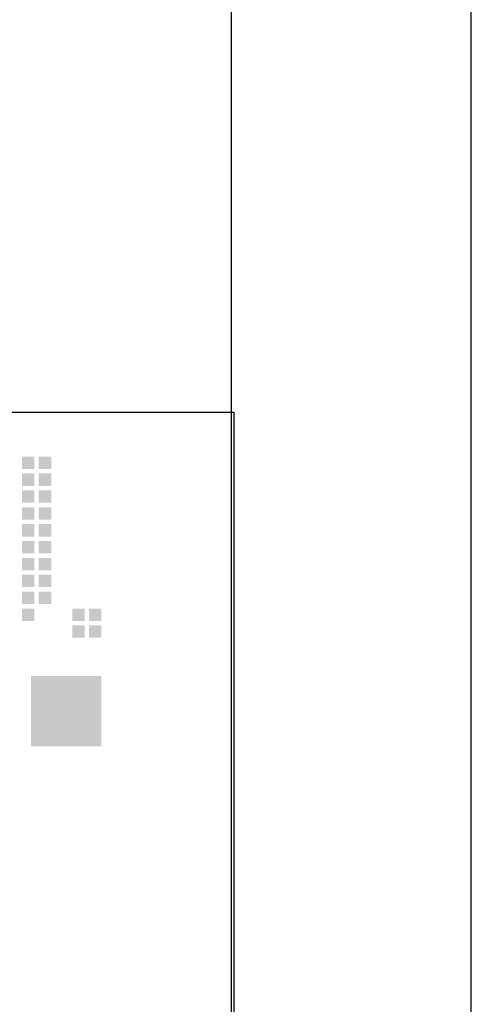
# Model space of a CAD drawing. Extents: x 0 to 84710, y 0 to 29700.
# Tile 36 of 38: x 82827 to 84710, y 3920 to 8027. Entities that reach past the tile are written whole.
import ezdxf
from ezdxf.enums import TextEntityAlignment as Align

# ---------------------------------------------------------------- set-up
doc = ezdxf.new("R2010")
doc.units = 0
doc.header["$LTSCALE"] = 100
for name, color, linetype in [('00att025', 2, 'Continuous'), ('00att035', 3, 'Continuous'), ('00att050', 4, 'Continuous'), ('00kad025', 2, 'Continuous'), ('00kad070', 5, 'Continuous'), ('BL$2----', 7, 'Continuous'), ('BL$4----', 7, 'Continuous'), ('LAAG_1', 160, 'Continuous')]:
    doc.layers.add(name, color=color, linetype=linetype)
doc.styles.add('BURO-018', font='BUROFONT.shx', dxfattribs={"height": 180})
doc.styles.add('BURO-025', font='BUROFONT.shx', dxfattribs={"height": 250})
doc.styles.add('BURO-050', font='BUROFONT.shx', dxfattribs={"height": 500})

# ---------------------------------------------------------------- blocks, each defined once
blk = doc.blocks.new('A3-HOR')
at = {"layer": '00kad025', "linetype": 'Continuous'}
blk.add_line((420, 0), (420, 297), dxfattribs=at)
at = {"layer": '00kad070', "linetype": 'Continuous'}
blk.add_line((410, 10), (410, 287), dxfattribs=at)
blk = doc.blocks.new('STEMPEL GEERDIJK-NIEUW')
at = {"layer": 'LAAG_1', "ltscale": 0.44}
for points in [[(-18.738, 62.046), (-18.738, 61.528), (-18.22, 61.528), (-18.22, 62.046), (-18.259, 62.046)], [(-18.034, 62.046), (-18.034, 61.528), (-17.516, 61.528), (-17.516, 62.046), (-17.555, 62.046)], [(-18.738, 61.342), (-18.738, 60.824), (-18.22, 60.824), (-18.22, 61.342), (-18.259, 61.342)], [(-18.034, 61.342), (-18.034, 60.824), (-17.516, 60.824), (-17.516, 61.342), (-17.555, 61.342)], [(-18.738, 60.638), (-18.738, 60.12), (-18.22, 60.12), (-18.22, 60.638), (-18.259, 60.638)], [(-18.034, 60.638), (-18.034, 60.12), (-17.516, 60.12), (-17.516, 60.638), (-17.555, 60.638)], [(-18.738, 59.934), (-18.738, 59.416), (-18.22, 59.416), (-18.22, 59.934), (-18.259, 59.934)], [(-18.034, 59.934), (-18.034, 59.416), (-17.516, 59.416), (-17.516, 59.934), (-17.555, 59.934)], [(-18.738, 59.23), (-18.738, 58.712), (-18.22, 58.712), (-18.22, 59.23), (-18.259, 59.23)], [(-18.034, 59.23), (-18.034, 58.712), (-17.516, 58.712), (-17.516, 59.23), (-17.555, 59.23)], [(-18.738, 58.526), (-18.738, 58.008), (-18.22, 58.008), (-18.22, 58.526), (-18.259, 58.526)], [(-18.034, 58.526), (-18.034, 58.008), (-17.516, 58.008), (-17.516, 58.526), (-17.555, 58.526)], [(-18.738, 57.821), (-18.738, 57.304), (-18.22, 57.304), (-18.22, 57.821), (-18.259, 57.821)], [(-18.034, 57.821), (-18.034, 57.304), (-17.516, 57.304), (-17.516, 57.821), (-17.555, 57.821)], [(-18.738, 57.117), (-18.738, 56.6), (-18.22, 56.6), (-18.22, 57.117), (-18.259, 57.117)], [(-18.034, 57.117), (-18.034, 56.6), (-17.516, 56.6), (-17.516, 57.117), (-17.555, 57.117)], [(-18.738, 56.414), (-18.738, 55.896), (-18.22, 55.896), (-18.22, 56.414), (-18.259, 56.414)], [(-18.034, 56.414), (-18.034, 55.896), (-17.516, 55.896), (-17.516, 56.414), (-17.555, 56.414)], [(-18.738, 55.71), (-18.738, 55.192), (-18.22, 55.192), (-18.22, 55.71), (-18.259, 55.71)], [(-16.643, 55.71), (-16.643, 55.192), (-16.126, 55.192), (-16.126, 55.71), (-16.164, 55.71)], [(-15.46, 55.71), (-15.939, 55.71), (-15.939, 55.192), (-15.422, 55.192), (-15.422, 55.71)], [(-16.643, 55.005), (-16.643, 54.488), (-16.126, 54.488), (-16.126, 55.005), (-16.164, 55.005)], [(-15.939, 55.005), (-15.939, 54.488), (-15.422, 54.488), (-15.422, 55.005), (-15.46, 55.005)]]:
    blk.add_hatch(color=153, dxfattribs=at).paths.add_polyline_path(points)
at = {"layer": 'LAAG_1', "ltscale": 0.22}
blk.add_hatch(color=14, dxfattribs=at).paths.add_polyline_path([(-15.421, 49.957), (-18.358, 49.957), (-18.358, 52.893), (-15.421, 52.893)])
at = {"color": 5, "ltscale": 0.5}
for p, q in [((-209.9, 63.9), (-9.9, 63.9)), ((-9.9, 63.9), (-9.9, 9.9))]:
    blk.add_line(p, q, dxfattribs=at)
at = {"color": 1, "ltscale": 0.5, "style": 'BURO-018'}
for tag, p in [('DIVERSEN', (-68.9, 28.9)), ('AANTALBLAD', (-22.9, 28.9))]:
    blk.add_attdef(tag, p, '', height=2, dxfattribs=at)
at = {"layer": '00att025', "color": 1, "linetype": 'Continuous', "style": 'BURO-018'}
for tag, p in [('WZ_GOEDC', (-230.84, 55.442)), ('WZ_GOEDB', (-225.315, 55.031)), ('WZ_GOEDA', (-218.863, 55.442)), ('WZ_INITSB', (-224.737, 40.332)), ('WZ_INITSC', (-230.84, 40.332)), ('WZ_INITSA', (-218.863, 40.332)), ('WZ_DATUMC', (-230.84, 17.774)), ('WZ_DATUMB', (-224.737, 17.774)), ('WZ_DATUMA', (-218.863, 17.774)), ('WZ_CODEC', (-230.84, 10.751)), ('WZ_CODEB', (-224.737, 10.751)), ('WZ_CODEA', (-218.863, 10.751))]:
    blk.add_attdef(tag, text='', height=1.8, rotation=90, dxfattribs=at).set_placement(p, align=Align.MIDDLE_LEFT)
at = {"layer": '00att025', "color": 1, "linetype": 'Continuous'}
for tag, p, height, style in [('TKSCHAAL', (-194.804, 59.901), 2, 'BURO-018'), ('PRDATUM', (-199.225, 49.917), 1.8, 'BURO-018'), ('PRPRLEID', (-179.438, 45.409), 1.8, 'BURO-018'), ('PROPDRGVR1', (-191.434, 32.851), 2.2, 'BURO-025'), ('TK1OMSCHR', (-191.287, 27.025), 2.2, 'BURO-025'), ('TK2OMSCHR', (-191.169, 20.919), 2.2, 'BURO-025'), ('TKFILE', (-63.112, 11.291), 2, 'BURO-018')]:
    blk.add_attdef(tag, p, '', height=height, dxfattribs=dict(at, style=style))
at = {"layer": '00att025', "color": 2, "linetype": 'Continuous'}
for tag, p, height, style in [('PRVRIJ5', (-150.129, 51.989), 2.5, 'BURO-025'), ('PRVRIJ6', (-150.142, 46.083), 2.5, 'BURO-025'), ('PRNUMMER', (-70.447, 33.854), 3.5, 'BURO-050'), ('TKFORMAAT', (-82.528, 17.509), 4, 'BURO-025')]:
    blk.add_attdef(tag, p, '', height=height, dxfattribs=dict(at, style=style))
at = {"layer": '00att025', "color": 1, "linetype": 'Continuous', "style": 'BURO-018'}
blk.add_attdef('TKINIT', text='', height=1.8, dxfattribs=at).set_placement((-179.711, 50.878), align=Align.MIDDLE_LEFT)
at = {"layer": '00att025', "color": 3, "linetype": 'Continuous', "ltscale": 25, "style": 'BURO-025'}
blk.add_attdef('TKFASE', text='', height=4, dxfattribs=at).set_placement((-71.405, 19.481), align=Align.MIDDLE_LEFT)
at = {"layer": '00att035', "color": 2, "linetype": 'Continuous', "style": 'BURO-025'}
blk.add_attdef('PROMSCHR', (-149.998, 57.146), '', height=2.5, dxfattribs=at)
at = {"layer": '00att050', "color": 2, "linetype": 'Continuous', "style": 'BURO-025'}
blk.add_attdef('TKTEKNR', text='', height=4, dxfattribs=at).set_placement((-19.639, 19.603), align=Align.MIDDLE_LEFT)

msp = doc.modelspace()

# ---------------------------------------------------------------- block references
at = {"layer": 'BL$2----', "xscale": 100, "yscale": 100}
msp.add_blockref('A3-HOR', (42710.2, 0), dxfattribs=at)
at = {"layer": 'BL$4----', "xscale": 100, "yscale": 100}
msp.add_blockref('STEMPEL GEERDIJK-NIEUW', (84710.2, 0), dxfattribs=at)

doc.saveas('drawing.dxf')
